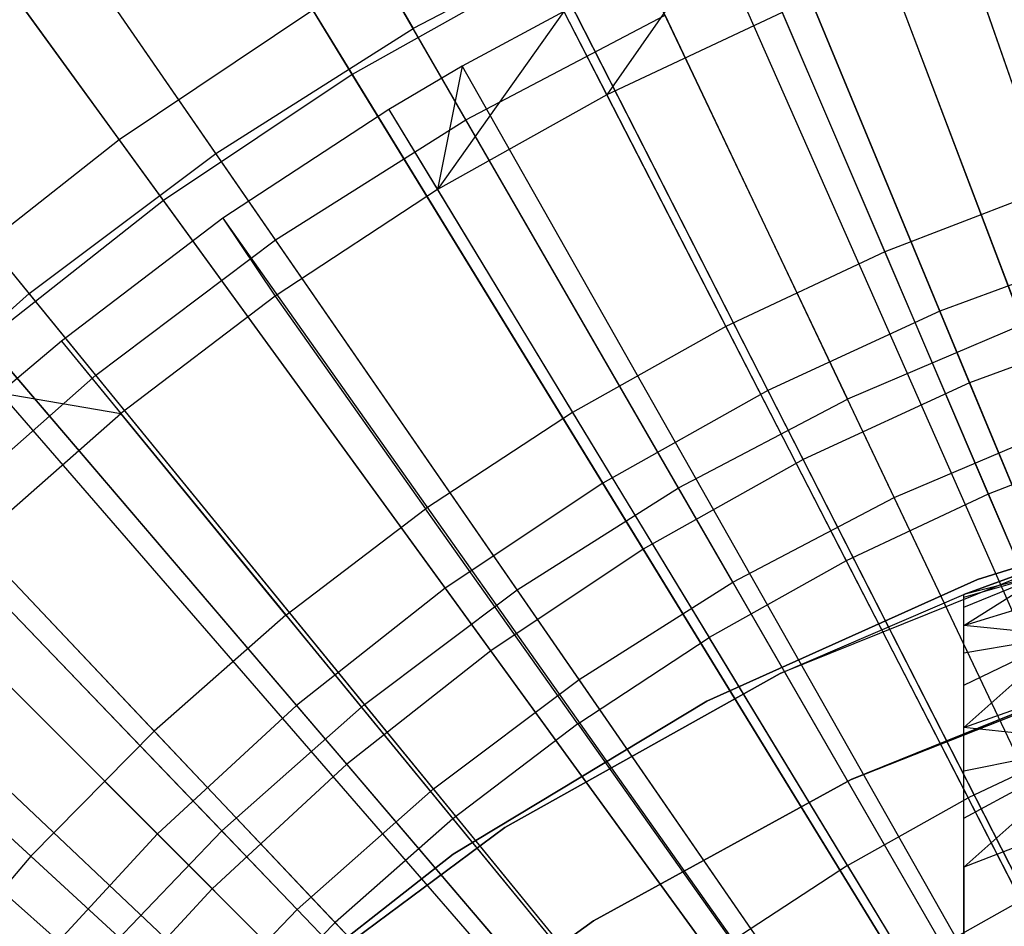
# Model space of a CAD drawing. Extents: x 0.02 to 4.75, y -2.35 to 2.37.
# Tile 75 of 131: x 1.81 to 2.12, y 0.51 to 0.79. Entities that reach past the tile are written whole.
import ezdxf

# ---------------------------------------------------------------- set-up
doc = ezdxf.new("R2010")
doc.units = 0
doc.header["$MEASUREMENT"] = 0
doc.layers.get('0').update_dxf_attribs({"color": 13, "linetype": 'CONTINUOUS'})

# ---------------------------------------------------------------- blocks, each defined once
blk = doc.blocks.new('CTLS_SNOW_BALL_ZWIS_PM_STL')
at = {"color": 0}
for p, q in [((1.85449, 0.92984, 4.85631), (1.93408, 0.79199, 4.94134)), ((1.85449, 0.92984, 4.85631), (1.93408, 0.79199, 4.94134)), ((1.91509, 0.77771, 0.67056), (1.82732, 0.92093, 0.7477)), ((1.91509, 0.77771, 0.67056), (1.82732, 0.92093, 0.7477)), ((1.95048, 0.76358, 0.74615), (1.87023, 0.90257, 0.82868)), ((1.95048, 0.76358, 0.74615), (1.87023, 0.90257, 0.82868)), ((1.74424, 0.89258, 4.94902), (1.84248, 0.75736, 5.02796)), ((1.74424, 0.89258, 4.94902), (1.84248, 0.75736, 5.02796)), ((1.87257, 0.75309, 4.94134), (1.78215, 0.8841, 4.85631)), ((1.87257, 0.75309, 4.94134), (1.78215, 0.8841, 4.85631)), ((1.85626, 0.7384, 0.67056), (1.75752, 0.8743, 0.7477)), ((1.85626, 0.7384, 0.67056), (1.75752, 0.8743, 0.7477)), ((2.0321, 0.86355, 5.02796), (2.09822, 0.7039, 5.09359)), ((2.0321, 0.86355, 5.02796), (2.09822, 0.7039, 5.09359)), ((1.8912, 0.7261, 0.74615), (1.80004, 0.85818, 0.82868)), ((1.8912, 0.7261, 0.74615), (1.80004, 0.85818, 0.82868)), ((2.12407, 0.69977, 5.01376), (2.06546, 0.85433, 4.94134)), ((2.12407, 0.69977, 5.01376), (2.06546, 0.85433, 4.94134)), ((2.0959, 0.84646, 5.06085), (2.32724, 0.17871, 5.27739)), ((2.0959, 0.84646, 5.06085), (2.32724, 0.17871, 5.27739)), ((2.10746, 0.68161, 0.6068), (2.04107, 0.8419, 0.67056)), ((2.10746, 0.68161, 0.6068), (2.04107, 0.8419, 0.67056)), ((1.8144, 0.70938, 4.94134), (1.71373, 0.83268, 4.85631)), ((1.8144, 0.70938, 4.94134), (1.71373, 0.83268, 4.85631)), ((1.96618, 0.83316, 5.02796), (2.04463, 0.67919, 5.09359)), ((1.96618, 0.83316, 5.02796), (2.04463, 0.67919, 5.09359)), ((1.99851, 0.8258, 4.94134), (1.93408, 0.79199, 4.94134)), ((1.99851, 0.8258, 4.94134), (1.93408, 0.79199, 4.94134)), ((1.99851, 0.8258, 4.94134), (2.06938, 0.67646, 5.01376)), ((1.99851, 0.8258, 4.94134), (2.06938, 0.67646, 5.01376)), ((2.03758, 0.82392, 5.06085), (2.31545, 0.17415, 5.27739)), ((2.03758, 0.82392, 5.06085), (2.31545, 0.17415, 5.27739)), ((2.1361, 0.66806, 0.67632), (2.07709, 0.82366, 0.74615)), ((2.1361, 0.66806, 0.67632), (2.07709, 0.82366, 0.74615)), ((2.02825, 0.81987, 5.06085), (1.99437, 0.77131, 5.07445)), ((2.02825, 0.81987, 5.06085), (1.99437, 0.77131, 5.07445)), ((2.02825, 0.81987, 5.06085), (2.31356, 0.17333, 5.27739)), ((2.02825, 0.81987, 5.06085), (2.31356, 0.17333, 5.27739)), ((2.10548, 0.81882, 5.07445), (2.13206, 0.7421, 5.10991)), ((2.10548, 0.81882, 5.07445), (2.13206, 0.7421, 5.10991)), ((1.97682, 0.81228, 0.67056), (1.91509, 0.77771, 0.67056)), ((1.97682, 0.81228, 0.67056), (1.91509, 0.77771, 0.67056)), ((2.05558, 0.65769, 0.6068), (1.97682, 0.81228, 0.67056)), ((2.05558, 0.65769, 0.6068), (1.97682, 0.81228, 0.67056)), ((1.83514, 0.68397, 0.74615), (1.73364, 0.80829, 0.82868)), ((1.83514, 0.68397, 0.74615), (1.73364, 0.80829, 0.82868)), ((1.90284, 0.79769, 5.02796), (1.84248, 0.75736, 5.02796)), ((1.90284, 0.79769, 5.02796), (1.84248, 0.75736, 5.02796)), ((1.90284, 0.79769, 5.02796), (1.99313, 0.65035, 5.09359)), ((1.90284, 0.79769, 5.02796), (1.99313, 0.65035, 5.09359)), ((1.98099, 0.79732, 5.06085), (1.9416, 0.74179, 5.07445)), ((1.98099, 0.79732, 5.06085), (1.9416, 0.74179, 5.07445)), ((1.98099, 0.79732, 5.06085), (1.94933, 0.78023, 5.06085)), ((1.98099, 0.79732, 5.06085), (1.94933, 0.78023, 5.06085)), ((1.95048, 0.76358, 0.74615), (2.01257, 0.79617, 0.74615)), ((1.95048, 0.76358, 0.74615), (2.01257, 0.79617, 0.74615)), ((1.98099, 0.79732, 5.06085), (1.99437, 0.77131, 5.07445)), ((1.98099, 0.79732, 5.06085), (1.99437, 0.77131, 5.07445)), ((1.98099, 0.79732, 5.06085), (2.304, 0.16877, 5.27739)), ((1.98099, 0.79732, 5.06085), (2.304, 0.16877, 5.27739)), ((2.04908, 0.79702, 5.07445), (1.99437, 0.77131, 5.07445)), ((2.04908, 0.79702, 5.07445), (1.99437, 0.77131, 5.07445)), ((2.08391, 0.64583, 0.67632), (2.01257, 0.79617, 0.74615)), ((2.08391, 0.64583, 0.67632), (2.01257, 0.79617, 0.74615)), ((2.04908, 0.79702, 5.07445), (2.08101, 0.72237, 5.10991)), ((2.04908, 0.79702, 5.07445), (2.08101, 0.72237, 5.10991)), ((1.87257, 0.75309, 4.94134), (1.93408, 0.79199, 4.94134)), ((1.87257, 0.75309, 4.94134), (1.93408, 0.79199, 4.94134)), ((2.01673, 0.64883, 5.01376), (1.93408, 0.79199, 4.94134)), ((2.01673, 0.64883, 5.01376), (1.93408, 0.79199, 4.94134)), ((1.94933, 0.78023, 5.06085), (1.92643, 0.7668, 5.06085)), ((1.94933, 0.78023, 5.06085), (1.92643, 0.7668, 5.06085)), ((1.94933, 0.78023, 5.06085), (1.9416, 0.74179, 5.07445)), ((1.94933, 0.78023, 5.06085), (1.9416, 0.74179, 5.07445)), ((1.94933, 0.78023, 5.06085), (2.2976, 0.16531, 5.27739)), ((1.94933, 0.78023, 5.06085), (2.2976, 0.16531, 5.27739)), ((1.91509, 0.77771, 0.67056), (1.85626, 0.7384, 0.67056)), ((1.91509, 0.77771, 0.67056), (1.85626, 0.7384, 0.67056)), ((2.00574, 0.62978, 0.6068), (1.91509, 0.77771, 0.67056)), ((2.00574, 0.62978, 0.6068), (1.91509, 0.77771, 0.67056)), ((1.99437, 0.77131, 5.07445), (1.9416, 0.74179, 5.07445)), ((1.99437, 0.77131, 5.07445), (1.9416, 0.74179, 5.07445)), ((1.99437, 0.77131, 5.07445), (2.03148, 0.69909, 5.10991)), ((1.99437, 0.77131, 5.07445), (2.03148, 0.69909, 5.10991)), ((1.92643, 0.7668, 5.06085), (1.87476, 0.73294, 5.06085)), ((1.92643, 0.7668, 5.06085), (1.87476, 0.73294, 5.06085)), ((1.92643, 0.7668, 5.06085), (1.9416, 0.74179, 5.07445)), ((1.92643, 0.7668, 5.06085), (1.9416, 0.74179, 5.07445)), ((1.92643, 0.7668, 5.06085), (2.29297, 0.1626, 5.27739)), ((1.92643, 0.7668, 5.06085), (2.29297, 0.1626, 5.27739)), ((1.8912, 0.7261, 0.74615), (1.95048, 0.76358, 0.74615)), ((1.8912, 0.7261, 0.74615), (1.95048, 0.76358, 0.74615)), ((2.03368, 0.61946, 0.67632), (1.95048, 0.76358, 0.74615)), ((2.03368, 0.61946, 0.67632), (1.95048, 0.76358, 0.74615)), ((1.84248, 0.75736, 5.02796), (1.78548, 0.71242, 5.02796)), ((1.84248, 0.75736, 5.02796), (1.78548, 0.71242, 5.02796)), ((1.84248, 0.75736, 5.02796), (1.94405, 0.61756, 5.09359)), ((1.84248, 0.75736, 5.02796), (1.94405, 0.61756, 5.09359)), ((1.8144, 0.70938, 4.94134), (1.87257, 0.75309, 4.94134)), ((1.8144, 0.70938, 4.94134), (1.87257, 0.75309, 4.94134)), ((1.96648, 0.61705, 5.01376), (1.87257, 0.75309, 4.94134)), ((1.96648, 0.61705, 5.01376), (1.87257, 0.75309, 4.94134)), ((1.9416, 0.74179, 5.07445), (1.89105, 0.70863, 5.07445)), ((1.9416, 0.74179, 5.07445), (1.89105, 0.70863, 5.07445)), ((1.9416, 0.74179, 5.07445), (1.98371, 0.67237, 5.10991)), ((1.9416, 0.74179, 5.07445), (1.98371, 0.67237, 5.10991)), ((2.13206, 0.7421, 5.10991), (2.08101, 0.72237, 5.10991)), ((2.13206, 0.7421, 5.10991), (2.08101, 0.72237, 5.10991)), ((1.85626, 0.7384, 0.67056), (1.8007, 0.6946, 0.67056)), ((1.85626, 0.7384, 0.67056), (1.8007, 0.6946, 0.67056)), ((1.95824, 0.59804, 0.6068), (1.85626, 0.7384, 0.67056)), ((1.95824, 0.59804, 0.6068), (1.85626, 0.7384, 0.67056)), ((1.87476, 0.73294, 5.06085), (1.82442, 0.69461, 5.06085)), ((1.87476, 0.73294, 5.06085), (1.82442, 0.69461, 5.06085)), ((1.87476, 0.73294, 5.06085), (1.89105, 0.70863, 5.07445)), ((1.87476, 0.73294, 5.06085), (1.89105, 0.70863, 5.07445)), ((1.87476, 0.73294, 5.06085), (2.28252, 0.15575, 5.27739)), ((1.87476, 0.73294, 5.06085), (2.28252, 0.15575, 5.27739)), ((1.83514, 0.68397, 0.74615), (1.8912, 0.7261, 0.74615)), ((1.83514, 0.68397, 0.74615), (1.8912, 0.7261, 0.74615)), ((1.98574, 0.58915, 0.67632), (1.8912, 0.7261, 0.74615)), ((1.98574, 0.58915, 0.67632), (1.8912, 0.7261, 0.74615)), ((2.1536, 0.72433, 5.09359), (2.09822, 0.7039, 5.09359)), ((2.1536, 0.72433, 5.09359), (2.09822, 0.7039, 5.09359)), ((2.08101, 0.72237, 5.10991), (2.03148, 0.69909, 5.10991)), ((2.08101, 0.72237, 5.10991), (2.03148, 0.69909, 5.10991)), ((2.08101, 0.72237, 5.10991), (2.11329, 0.64689, 5.14246)), ((2.08101, 0.72237, 5.10991), (2.11329, 0.64689, 5.14246)), ((1.78548, 0.71242, 5.02796), (1.8977, 0.58102, 5.09359)), ((1.78548, 0.71242, 5.02796), (1.8977, 0.58102, 5.09359)), ((1.75993, 0.66112, 4.94134), (1.8144, 0.70938, 4.94134)), ((1.75993, 0.66112, 4.94134), (1.8144, 0.70938, 4.94134)), ((1.91894, 0.58133, 5.01376), (1.8144, 0.70938, 4.94134)), ((1.91894, 0.58133, 5.01376), (1.8144, 0.70938, 4.94134)), ((1.89105, 0.70863, 5.07445), (1.84296, 0.67198, 5.07445)), ((1.89105, 0.70863, 5.07445), (1.84296, 0.67198, 5.07445)), ((1.89105, 0.70863, 5.07445), (1.93795, 0.64235, 5.10991)), ((1.89105, 0.70863, 5.07445), (1.93795, 0.64235, 5.10991)), ((2.09822, 0.7039, 5.09359), (2.04463, 0.67919, 5.09359)), ((2.09822, 0.7039, 5.09359), (2.04463, 0.67919, 5.09359)), ((2.09822, 0.7039, 5.09359), (2.16611, 0.54, 5.14551)), ((2.09822, 0.7039, 5.09359), (2.16611, 0.54, 5.14551)), ((2.12407, 0.69977, 5.01376), (2.06938, 0.67646, 5.01376)), ((2.12407, 0.69977, 5.01376), (2.06938, 0.67646, 5.01376)), ((2.16106, 0.70138, 0.6068), (2.10746, 0.68161, 0.6068)), ((2.16106, 0.70138, 0.6068), (2.10746, 0.68161, 0.6068)), ((2.03148, 0.69909, 5.10991), (1.98371, 0.67237, 5.10991)), ((2.03148, 0.69909, 5.10991), (1.98371, 0.67237, 5.10991)), ((2.03148, 0.69909, 5.10991), (2.069, 0.62607, 5.14246)), ((2.03148, 0.69909, 5.10991), (2.069, 0.62607, 5.14246)), ((1.91338, 0.56267, 0.6068), (1.8007, 0.6946, 0.67056)), ((1.91338, 0.56267, 0.6068), (1.8007, 0.6946, 0.67056)), ((1.82442, 0.69461, 5.06085), (1.80526, 0.67845, 5.06085)), ((1.82442, 0.69461, 5.06085), (1.80526, 0.67845, 5.06085)), ((1.82442, 0.69461, 5.06085), (1.84296, 0.67198, 5.07445)), ((1.82442, 0.69461, 5.06085), (1.84296, 0.67198, 5.07445)), ((1.82442, 0.69461, 5.06085), (2.27234, 0.148, 5.27739)), ((1.82442, 0.69461, 5.06085), (2.27234, 0.148, 5.27739)), ((1.78265, 0.63747, 0.74615), (1.83514, 0.68397, 0.74615)), ((1.78265, 0.63747, 0.74615), (1.83514, 0.68397, 0.74615)), ((1.94039, 0.55507, 0.67632), (1.83514, 0.68397, 0.74615)), ((1.94039, 0.55507, 0.67632), (1.83514, 0.68397, 0.74615)), ((2.10746, 0.68161, 0.6068), (2.05558, 0.65769, 0.6068)), ((2.10746, 0.68161, 0.6068), (2.05558, 0.65769, 0.6068)), ((2.17556, 0.5172, 0.55679), (2.10746, 0.68161, 0.6068)), ((2.17556, 0.5172, 0.55679), (2.10746, 0.68161, 0.6068)), ((1.80526, 0.67845, 5.06085), (1.84296, 0.67198, 5.07445)), ((1.80526, 0.67845, 5.06085), (1.84296, 0.67198, 5.07445)), ((1.80526, 0.67845, 5.06085), (2.26847, 0.14473, 5.27739)), ((1.80526, 0.67845, 5.06085), (2.26847, 0.14473, 5.27739)), ((2.04463, 0.67919, 5.09359), (1.99313, 0.65035, 5.09359)), ((2.04463, 0.67919, 5.09359), (1.99313, 0.65035, 5.09359)), ((2.04463, 0.67919, 5.09359), (2.12516, 0.52112, 5.14551)), ((2.04463, 0.67919, 5.09359), (2.12516, 0.52112, 5.14551)), ((2.01673, 0.64883, 5.01376), (2.06938, 0.67646, 5.01376)), ((2.01673, 0.64883, 5.01376), (2.06938, 0.67646, 5.01376)), ((2.14244, 0.52249, 5.07313), (2.06938, 0.67646, 5.01376)), ((2.14244, 0.52249, 5.07313), (2.06938, 0.67646, 5.01376)), ((1.79758, 0.63203, 5.07445), (1.84296, 0.67198, 5.07445)), ((1.79758, 0.63203, 5.07445), (1.84296, 0.67198, 5.07445)), ((1.89442, 0.60918, 5.10991), (1.84296, 0.67198, 5.07445)), ((1.89442, 0.60918, 5.10991), (1.84296, 0.67198, 5.07445)), ((1.98371, 0.67237, 5.10991), (1.93795, 0.64235, 5.10991)), ((1.98371, 0.67237, 5.10991), (1.93795, 0.64235, 5.10991)), ((1.98371, 0.67237, 5.10991), (2.02629, 0.60218, 5.14246)), ((1.98371, 0.67237, 5.10991), (2.02629, 0.60218, 5.14246)), ((2.08391, 0.64583, 0.67632), (2.1361, 0.66806, 0.67632)), ((2.08391, 0.64583, 0.67632), (2.1361, 0.66806, 0.67632)), ((1.73217, 0.66315, 5.02796), (1.85436, 0.54096, 5.09359)), ((1.73217, 0.66315, 5.02796), (1.85436, 0.54096, 5.09359)), ((2.15893, 0.66453, 5.14246), (2.11329, 0.64689, 5.14246)), ((2.15893, 0.66453, 5.14246), (2.11329, 0.64689, 5.14246)), ((1.87444, 0.54191, 5.01376), (1.75993, 0.66112, 4.94134)), ((1.87444, 0.54191, 5.01376), (1.75993, 0.66112, 4.94134)), ((2.05558, 0.65769, 0.6068), (2.00574, 0.62978, 0.6068)), ((2.05558, 0.65769, 0.6068), (2.00574, 0.62978, 0.6068)), ((2.13637, 0.49913, 0.55679), (2.05558, 0.65769, 0.6068)), ((2.13637, 0.49913, 0.55679), (2.05558, 0.65769, 0.6068)), ((1.77749, 0.6533, 5.06085), (2.26285, 0.13964, 5.27739)), ((1.77749, 0.6533, 5.06085), (2.26285, 0.13964, 5.27739)), ((1.99313, 0.65035, 5.09359), (1.94405, 0.61756, 5.09359)), ((1.99313, 0.65035, 5.09359), (1.94405, 0.61756, 5.09359)), ((1.96648, 0.61705, 5.01376), (2.01673, 0.64883, 5.01376)), ((1.96648, 0.61705, 5.01376), (2.01673, 0.64883, 5.01376)), ((1.99313, 0.65035, 5.09359), (2.08582, 0.49909, 5.14551)), ((1.99313, 0.65035, 5.09359), (2.08582, 0.49909, 5.14551)), ((2.10194, 0.50124, 5.07313), (2.01673, 0.64883, 5.01376)), ((2.10194, 0.50124, 5.07313), (2.01673, 0.64883, 5.01376)), ((2.19811, 0.64771, 48.18505), (2.10989, 0.62026, 48.18505)), ((2.10989, 0.62026, 47.9882), (2.19811, 0.64771, 47.9882)), ((2.10989, 0.62026, 47.9882), (2.19811, 0.64771, 47.9882)), ((2.19811, 0.64771, 48.18505), (2.10989, 0.62026, 48.18505)), ((1.87143, 0.52389, 0.6068), (1.74875, 0.64657, 0.67056)), ((1.87143, 0.52389, 0.6068), (1.74875, 0.64657, 0.67056)), ((2.03368, 0.61946, 0.67632), (2.08391, 0.64583, 0.67632)), ((2.03368, 0.61946, 0.67632), (2.08391, 0.64583, 0.67632)), ((2.11329, 0.64689, 5.14246), (2.069, 0.62607, 5.14246)), ((2.11329, 0.64689, 5.14246), (2.069, 0.62607, 5.14246)), ((2.15736, 0.49103, 0.61962), (2.08391, 0.64583, 0.67632)), ((2.15736, 0.49103, 0.61962), (2.08391, 0.64583, 0.67632)), ((2.11329, 0.64689, 5.14246), (2.14594, 0.57053, 5.17212)), ((2.11329, 0.64689, 5.14246), (2.14594, 0.57053, 5.17212)), ((1.89442, 0.60918, 5.10991), (1.93795, 0.64235, 5.10991)), ((1.89442, 0.60918, 5.10991), (1.93795, 0.64235, 5.10991)), ((1.98538, 0.57534, 5.14246), (1.93795, 0.64235, 5.10991)), ((1.98538, 0.57534, 5.14246), (1.93795, 0.64235, 5.10991)), ((1.89793, 0.51745, 0.67632), (1.78265, 0.63747, 0.74615)), ((1.89793, 0.51745, 0.67632), (1.78265, 0.63747, 0.74615)), ((1.79758, 0.63203, 5.07445), (1.85334, 0.57302, 5.10991)), ((1.79758, 0.63203, 5.07445), (1.85334, 0.57302, 5.10991)), ((2.00574, 0.62978, 0.6068), (1.95824, 0.59804, 0.6068)), ((2.00574, 0.62978, 0.6068), (1.95824, 0.59804, 0.6068)), ((2.09872, 0.47805, 0.55679), (2.00574, 0.62978, 0.6068)), ((2.09872, 0.47805, 0.55679), (2.00574, 0.62978, 0.6068)), ((2.069, 0.62607, 5.14246), (2.02629, 0.60218, 5.14246)), ((2.069, 0.62607, 5.14246), (2.02629, 0.60218, 5.14246)), ((2.13953, 0.62772, 48.18505), (2.04838, 0.59101, 48.66497)), ((2.13953, 0.62772, 48.18505), (2.04838, 0.59101, 48.18505)), ((2.13953, 0.62772, 48.18505), (2.04838, 0.59101, 48.66497)), ((2.13953, 0.62772, 48.18505), (2.04838, 0.59101, 48.18505)), ((2.069, 0.62607, 5.14246), (2.10696, 0.55221, 5.17212)), ((2.069, 0.62607, 5.14246), (2.10696, 0.55221, 5.17212)), ((2.13953, 0.62772, 48.18505), (2.10561, 0.61563, 48.66497)), ((2.13953, 0.62772, 48.18505), (2.10561, 0.61563, 48.66497)), ((2.10561, 0.61563, 49.60986), (2.13025, 0.62459, 49.60986)), ((2.13025, 0.62459, 49.60986), (2.10561, 0.61563, 48.66497)), ((2.13025, 0.62459, 49.60986), (2.10561, 0.61563, 48.66497)), ((2.10561, 0.61563, 49.60986), (2.13025, 0.62459, 49.60986)), ((2.10989, 0.62026, 48.18505), (2.02562, 0.58239, 48.18505)), ((2.02562, 0.58239, 47.9882), (2.10989, 0.62026, 47.9882)), ((2.02562, 0.58239, 47.9882), (2.10989, 0.62026, 47.9882)), ((2.10989, 0.62026, 48.18505), (2.02562, 0.58239, 48.18505)), ((2.10561, 0.61474, 49.62122), (2.13113, 0.62205, 49.63023)), ((2.13113, 0.62205, 49.63023), (2.10561, 0.61563, 49.60986)), ((2.10561, 0.61474, 49.62122), (2.13113, 0.62205, 49.63023)), ((2.10561, 0.61162, 49.63384), (2.13113, 0.62205, 49.63023)), ((2.10561, 0.61162, 49.63384), (2.13113, 0.62205, 49.63023)), ((2.10561, 0.60595, 49.64647), (2.13113, 0.62205, 49.63023)), ((2.13113, 0.62205, 49.63023), (2.10561, 0.61563, 49.60986)), ((2.10561, 0.60595, 49.64647), (2.13113, 0.62205, 49.63023)), ((2.10989, 0.62026, 47.9882), (2.10989, 0.62026, 48.18505)), ((2.10989, 0.62026, 47.9882), (2.10989, 0.62026, 48.18505)), ((1.74153, 0.61731, 5.06085), (2.25558, 0.13237, 5.27739)), ((1.74153, 0.61731, 5.06085), (2.25558, 0.13237, 5.27739)), ((1.94405, 0.61756, 5.09359), (1.8977, 0.58102, 5.09359)), ((1.94405, 0.61756, 5.09359), (1.8977, 0.58102, 5.09359)), ((1.91894, 0.58133, 5.01376), (1.96648, 0.61705, 5.01376)), ((1.91894, 0.58133, 5.01376), (1.96648, 0.61705, 5.01376)), ((1.94405, 0.61756, 5.09359), (2.04833, 0.47404, 5.14551)), ((1.94405, 0.61756, 5.09359), (2.04833, 0.47404, 5.14551)), ((2.06329, 0.47679, 5.07313), (1.96648, 0.61705, 5.01376)), ((2.06329, 0.47679, 5.07313), (1.96648, 0.61705, 5.01376)), ((1.98574, 0.58915, 0.67632), (2.03368, 0.61946, 0.67632)), ((1.98574, 0.58915, 0.67632), (2.03368, 0.61946, 0.67632)), ((2.11935, 0.47108, 0.61962), (2.03368, 0.61946, 0.67632)), ((2.11935, 0.47108, 0.61962), (2.03368, 0.61946, 0.67632)), ((2.04838, 0.59101, 48.66497), (2.10561, 0.61563, 48.66497)), ((2.04838, 0.59101, 48.66497), (2.10561, 0.61563, 48.66497)), ((2.10561, 0.61563, 48.66497), (2.10561, 0.61563, 49.60986)), ((2.10561, -2.10133, 48.66497), (2.10561, 0.61563, 48.66497)), ((2.10561, 0.61474, 49.62122), (2.10561, 0.61563, 49.60986)), ((2.10561, 0.61563, 48.66497), (2.10561, 0.61563, 49.60986)), ((2.10561, -2.10133, 48.66497), (2.10561, 0.61563, 48.66497)), ((2.10561, 0.61474, 49.62122), (2.10561, 0.61563, 49.60986)), ((2.10561, 0.61162, 49.63384), (2.10561, 0.61474, 49.62122)), ((2.10561, 0.61162, 49.63384), (2.10561, 0.61474, 49.62122)), ((2.10561, 0.60595, 49.64647), (2.13369, 0.61461, 49.64923)), ((2.10561, 0.60595, 49.64647), (2.13369, 0.61461, 49.64923)), ((2.10561, 0.60595, 49.64647), (2.10561, 0.61162, 49.63384)), ((2.10561, 0.60595, 49.64647), (2.10561, 0.61162, 49.63384)), ((1.83325, 0.49903, 5.01376), (1.70952, 0.60864, 4.94134)), ((1.83325, 0.49903, 5.01376), (1.70952, 0.60864, 4.94134)), ((1.73359, 0.60878, 5.06085), (2.25397, 0.13064, 5.27739)), ((1.73359, 0.60878, 5.06085), (2.25397, 0.13064, 5.27739)), ((1.89442, 0.60918, 5.10991), (1.85334, 0.57302, 5.10991)), ((1.89442, 0.60918, 5.10991), (1.85334, 0.57302, 5.10991)), ((1.89442, 0.60918, 5.10991), (1.94646, 0.54568, 5.14246)), ((1.89442, 0.60918, 5.10991), (1.94646, 0.54568, 5.14246)), ((2.10561, 0.59747, 49.65864), (2.10561, 0.60595, 49.64647)), ((2.10561, 0.59747, 49.65864), (2.10561, 0.60595, 49.64647)), ((2.13776, 0.60278, 49.66553), (2.10561, 0.60595, 49.64647)), ((2.13776, 0.60278, 49.66553), (2.10561, 0.60595, 49.64647)), ((1.98538, 0.57534, 5.14246), (2.02629, 0.60218, 5.14246)), ((1.98538, 0.57534, 5.14246), (2.02629, 0.60218, 5.14246)), ((2.06937, 0.53118, 5.17212), (2.02629, 0.60218, 5.14246)), ((2.06937, 0.53118, 5.17212), (2.02629, 0.60218, 5.14246)), ((2.10561, 0.59747, 49.65864), (2.13776, 0.60278, 49.66553)), ((2.10561, 0.59747, 49.65864), (2.13776, 0.60278, 49.66553)), ((2.10561, 0.58735, 49.66863), (2.13776, 0.60278, 49.66553)), ((2.10561, 0.58735, 49.66863), (2.13776, 0.60278, 49.66553)), ((2.10561, 0.57419, 49.67757), (2.13776, 0.60278, 49.66553)), ((2.10561, 0.57419, 49.67757), (2.13776, 0.60278, 49.66553)), ((1.95824, 0.59804, 0.6068), (1.91338, 0.56267, 0.6068)), ((1.95824, 0.59804, 0.6068), (1.91338, 0.56267, 0.6068)), ((2.06284, 0.45407, 0.55679), (1.95824, 0.59804, 0.6068)), ((2.06284, 0.45407, 0.55679), (1.95824, 0.59804, 0.6068)), ((2.10561, 0.58735, 49.66863), (2.10561, 0.59747, 49.65864)), ((2.10561, 0.58735, 49.66863), (2.10561, 0.59747, 49.65864)), ((1.94039, 0.55507, 0.67632), (1.98574, 0.58915, 0.67632)), ((1.94039, 0.55507, 0.67632), (1.98574, 0.58915, 0.67632)), ((2.04838, 0.59101, 48.18505), (1.96264, 0.54301, 48.18505)), ((1.96264, 0.54301, 48.66497), (2.04838, 0.59101, 48.66497)), ((1.96264, 0.54301, 48.66497), (2.04838, 0.59101, 48.66497)), ((2.04838, 0.59101, 48.18505), (1.96264, 0.54301, 48.18505)), ((2.08307, 0.44814, 0.61962), (1.98574, 0.58915, 0.67632)), ((2.08307, 0.44814, 0.61962), (1.98574, 0.58915, 0.67632)), ((2.04838, 0.59101, 48.18505), (2.04838, 0.59101, 48.66497)), ((2.04838, 0.59101, 48.18505), (2.04838, 0.59101, 48.66497)), ((2.07058, 0.55797, 48.18505), (2.15578, 0.59161, 48.18505)), ((2.07058, 0.55797, 48.18505), (2.15578, 0.59161, 48.18505)), ((1.85863, 0.47654, 0.67632), (1.73407, 0.58689, 0.74615)), ((1.85863, 0.47654, 0.67632), (1.73407, 0.58689, 0.74615)), ((1.75513, 0.58898, 5.07445), (1.81491, 0.53405, 5.10991)), ((1.75513, 0.58898, 5.07445), (1.81491, 0.53405, 5.10991)), ((2.07058, 0.55797, 48.18505), (2.14498, 0.58802, 48.6256)), ((2.14498, 0.58802, 48.6256), (2.07058, 0.55797, 48.6256)), ((2.07058, 0.55797, 48.18505), (2.14498, 0.58802, 48.6256)), ((2.14498, 0.58802, 48.6256), (2.07058, 0.55797, 48.6256)), ((2.10561, 0.57419, 49.67757), (2.14307, 0.58736, 49.67805)), ((2.10561, 0.57419, 49.67757), (2.14307, 0.58736, 49.67805)), ((2.10561, 0.57419, 49.67757), (2.10561, 0.58735, 49.66863)), ((2.10561, 0.57419, 49.67757), (2.10561, 0.58735, 49.66863)), ((1.8977, 0.58102, 5.09359), (1.85436, 0.54096, 5.09359)), ((1.8977, 0.58102, 5.09359), (1.85436, 0.54096, 5.09359)), ((1.87444, 0.54191, 5.01376), (1.91894, 0.58133, 5.01376)), ((1.87444, 0.54191, 5.01376), (1.91894, 0.58133, 5.01376)), ((1.8977, 0.58102, 5.09359), (2.01292, 0.44612, 5.14551)), ((1.8977, 0.58102, 5.09359), (2.01292, 0.44612, 5.14551)), ((2.02673, 0.44932, 5.07313), (1.91894, 0.58133, 5.01376)), ((2.02673, 0.44932, 5.07313), (1.91894, 0.58133, 5.01376)), ((2.02562, 0.58239, 48.18505), (1.94652, 0.53465, 48.18505)), ((1.94652, 0.53465, 47.9882), (2.02562, 0.58239, 47.9882)), ((1.94652, 0.53465, 47.9882), (2.02562, 0.58239, 47.9882)), ((2.02562, 0.58239, 48.18505), (1.94652, 0.53465, 48.18505)), ((2.02562, 0.58239, 47.9882), (2.02562, 0.58239, 48.18505)), ((2.02562, 0.58239, 47.9882), (2.02562, 0.58239, 48.18505)), ((1.98538, 0.57534, 5.14246), (1.94646, 0.54568, 5.14246)), ((1.98538, 0.57534, 5.14246), (1.94646, 0.54568, 5.14246)), ((1.98538, 0.57534, 5.14246), (2.03335, 0.50755, 5.17212)), ((1.98538, 0.57534, 5.14246), (2.03335, 0.50755, 5.17212)), ((2.10561, 0.56068, 49.68356), (2.10561, 0.57419, 49.67757)), ((2.10561, 0.56068, 49.68356), (2.10561, 0.57419, 49.67757)), ((2.14926, 0.56941, 49.68591), (2.10561, 0.57419, 49.67757)), ((2.14926, 0.56941, 49.68591), (2.10561, 0.57419, 49.67757)), ((1.85334, 0.57302, 5.10991), (1.81491, 0.53405, 5.10991)), ((1.85334, 0.57302, 5.10991), (1.81491, 0.53405, 5.10991)), ((1.85334, 0.57302, 5.10991), (1.90973, 0.51335, 5.14246)), ((1.85334, 0.57302, 5.10991), (1.90973, 0.51335, 5.14246)), ((2.10561, 0.56068, 49.68356), (2.14926, 0.56941, 49.68591)), ((2.10561, 0.56068, 49.68356), (2.14926, 0.56941, 49.68591)), ((2.10561, 0.54584, 49.68734), (2.14926, 0.56941, 49.68591)), ((2.10561, 0.54584, 49.68734), (2.14926, 0.56941, 49.68591)), ((2.10561, 0.53059, 49.6886), (2.14926, 0.56941, 49.68591)), ((2.10561, 0.53059, 49.6886), (2.14926, 0.56941, 49.68591)), ((2.14594, 0.57053, 5.17212), (2.10696, 0.55221, 5.17212)), ((2.14594, 0.57053, 5.17212), (2.10696, 0.55221, 5.17212)), ((1.91338, 0.56267, 0.6068), (1.87143, 0.52389, 0.6068)), ((1.91338, 0.56267, 0.6068), (1.87143, 0.52389, 0.6068)), ((2.02895, 0.42736, 0.55679), (1.91338, 0.56267, 0.6068)), ((2.02895, 0.42736, 0.55679), (1.91338, 0.56267, 0.6068)), ((2.10561, 0.54584, 49.68734), (2.10561, 0.56068, 49.68356)), ((2.10561, 0.54584, 49.68734), (2.10561, 0.56068, 49.68356)), ((1.99026, 0.51394, 48.18505), (2.07058, 0.55797, 48.18505)), ((2.07058, 0.55797, 48.6256), (1.99026, 0.51394, 48.6256)), ((2.07058, 0.55797, 48.6256), (1.99026, 0.51394, 48.6256)), ((1.99026, 0.51394, 48.18505), (2.07058, 0.55797, 48.18505)), ((2.07058, 0.55797, 48.18505), (2.07058, 0.55797, 48.6256)), ((2.07058, 0.55797, 48.18505), (2.07058, 0.55797, 48.6256)), ((1.89793, 0.51745, 0.67632), (1.94039, 0.55507, 0.67632)), ((1.89793, 0.51745, 0.67632), (1.94039, 0.55507, 0.67632)), ((2.04875, 0.42235, 0.61962), (1.94039, 0.55507, 0.67632)), ((2.04875, 0.42235, 0.61962), (1.94039, 0.55507, 0.67632)), ((2.06937, 0.53118, 5.17212), (2.10696, 0.55221, 5.17212)), ((2.06937, 0.53118, 5.17212), (2.10696, 0.55221, 5.17212)), ((2.1559, 0.55014, 49.6886), (2.10561, 0.53059, 49.6886)), ((2.1559, 0.55014, 49.6886), (2.10561, 0.53059, 49.6886)), ((2.14537, 0.47745, 5.19891), (2.10696, 0.55221, 5.17212)), ((2.14537, 0.47745, 5.19891), (2.10696, 0.55221, 5.17212)), ((1.94646, 0.54568, 5.14246), (1.90973, 0.51335, 5.14246)), ((1.94646, 0.54568, 5.14246), (1.90973, 0.51335, 5.14246)), ((1.94646, 0.54568, 5.14246), (1.99909, 0.48145, 5.17212)), ((1.94646, 0.54568, 5.14246), (1.99909, 0.48145, 5.17212)), ((2.10561, 0.53059, 49.6886), (2.10561, 0.54584, 49.68734)), ((2.10561, 0.53059, 49.6886), (2.10561, 0.54584, 49.68734)), ((1.85436, 0.54096, 5.09359), (1.8143, 0.49762, 5.09359)), ((1.85436, 0.54096, 5.09359), (1.8143, 0.49762, 5.09359)), ((1.83325, 0.49903, 5.01376), (1.87444, 0.54191, 5.01376)), ((1.83325, 0.49903, 5.01376), (1.87444, 0.54191, 5.01376)), ((1.85436, 0.54096, 5.09359), (1.97981, 0.41552, 5.14551)), ((1.85436, 0.54096, 5.09359), (1.97981, 0.41552, 5.14551)), ((1.9925, 0.41899, 5.07313), (1.87444, 0.54191, 5.01376)), ((1.9925, 0.41899, 5.07313), (1.87444, 0.54191, 5.01376)), ((1.96264, 0.54301, 48.18505), (1.88371, 0.48448, 48.18505)), ((1.88371, 0.48448, 48.66497), (1.96264, 0.54301, 48.66497)), ((1.88371, 0.48448, 48.66497), (1.96264, 0.54301, 48.66497)), ((1.96264, 0.54301, 48.18505), (1.88371, 0.48448, 48.18505)), ((1.96264, 0.54301, 48.18505), (1.96264, 0.54301, 48.66497)), ((1.96264, 0.54301, 48.18505), (1.96264, 0.54301, 48.66497)), ((1.81491, 0.53405, 5.10991), (1.77933, 0.49247, 5.10991)), ((1.81491, 0.53405, 5.10991), (1.77933, 0.49247, 5.10991)), ((1.81491, 0.53405, 5.10991), (1.87537, 0.47851, 5.14246)), ((1.81491, 0.53405, 5.10991), (1.87537, 0.47851, 5.14246)), ((1.94652, 0.53465, 48.18505), (1.87374, 0.47774, 48.18505)), ((1.87374, 0.47774, 47.9882), (1.94652, 0.53465, 47.9882)), ((1.87374, 0.47774, 47.9882), (1.94652, 0.53465, 47.9882)), ((1.94652, 0.53465, 48.18505), (1.87374, 0.47774, 48.18505)), ((1.94652, 0.53465, 47.9882), (1.94652, 0.53465, 48.18505)), ((1.94652, 0.53465, 47.9882), (1.94652, 0.53465, 48.18505)), ((2.06937, 0.53118, 5.17212), (2.03335, 0.50755, 5.17212)), ((2.06937, 0.53118, 5.17212), (2.03335, 0.50755, 5.17212)), ((2.06937, 0.53118, 5.17212), (2.11296, 0.45932, 5.19891)), ((2.06937, 0.53118, 5.17212), (2.11296, 0.45932, 5.19891)), ((2.10561, 0.53059, 49.6886), (2.10561, -2.0163, 49.6886)), ((2.10561, 0.53059, 49.6886), (2.10561, -2.0163, 49.6886)), ((1.87143, 0.52389, 0.6068), (1.83265, 0.48194, 0.6068)), ((1.87143, 0.52389, 0.6068), (1.83265, 0.48194, 0.6068)), ((1.99726, 0.39806, 0.55679), (1.87143, 0.52389, 0.6068)), ((1.99726, 0.39806, 0.55679), (1.87143, 0.52389, 0.6068)), ((2.12516, 0.52112, 5.14551), (2.08582, 0.49909, 5.14551)), ((2.12516, 0.52112, 5.14551), (2.08582, 0.49909, 5.14551)), ((1.85863, 0.47654, 0.67632), (1.89793, 0.51745, 0.67632)), ((1.85863, 0.47654, 0.67632), (1.89793, 0.51745, 0.67632)), ((2.01662, 0.39389, 0.61962), (1.89793, 0.51745, 0.67632)), ((2.01662, 0.39389, 0.61962), (1.89793, 0.51745, 0.67632)), ((1.90973, 0.51335, 5.14246), (1.87537, 0.47851, 5.14246)), ((1.90973, 0.51335, 5.14246), (1.87537, 0.47851, 5.14246)), ((1.90973, 0.51335, 5.14246), (1.96676, 0.45299, 5.17212)), ((1.90973, 0.51335, 5.14246), (1.96676, 0.45299, 5.17212)), ((1.91607, 0.46021, 48.18505), (1.99026, 0.51394, 48.18505)), ((1.99026, 0.51394, 48.6256), (1.91607, 0.46021, 48.6256)), ((1.99026, 0.51394, 48.6256), (1.91607, 0.46021, 48.6256)), ((1.91607, 0.46021, 48.18505), (1.99026, 0.51394, 48.18505)), ((1.99026, 0.51394, 48.18505), (1.99026, 0.51394, 48.6256)), ((1.99026, 0.51394, 48.18505), (1.99026, 0.51394, 48.6256))]:
    blk.add_line(p, q, dxfattribs=at)

msp = doc.modelspace()

# ---------------------------------------------------------------- block references
at = {"color": 0}
msp.add_blockref('CTLS_SNOW_BALL_ZWIS_PM_STL', (0, 0), dxfattribs=at)

doc.saveas('drawing.dxf')
